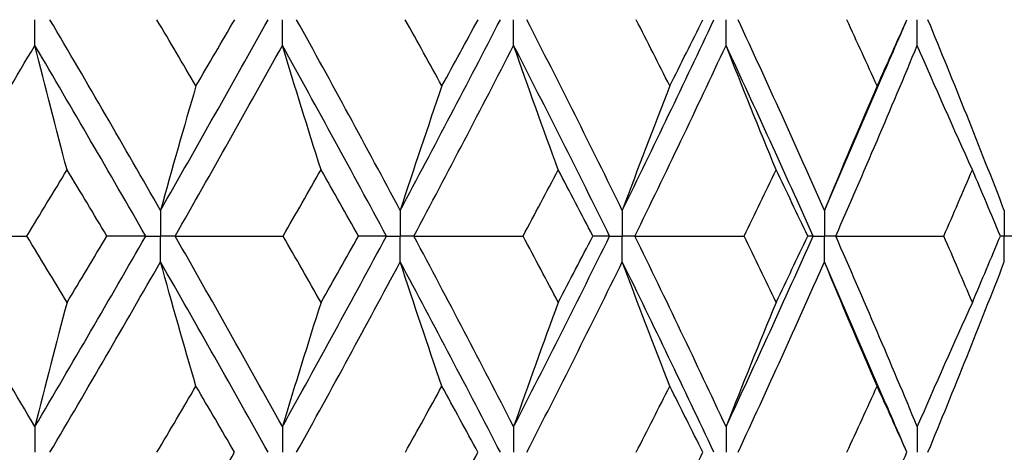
# Paper-space layout '_Right' of a CAD drawing. Header units: millimetres. Extents: x -25 to 310, y -1 to 320.
# Tile 16 of 51: x 8.63 to 15.57, y 18.67 to 21.73. Entities that reach past the tile are written whole.
import ezdxf

# ---------------------------------------------------------------- set-up
doc = ezdxf.new("R2010")
doc.units = ezdxf.units.MM

psp = doc.layouts.new('_Right')

# ---------------------------------------------------------------- linework, layer by layer
at = {"color": 7, "linetype": 'Continuous', "lineweight": 25}
for p, q in [((14.3057, 20.3811), (14.7375, 21.3842)), ((14.7397, 19.0107), (14.3057, 20.0182)), ((14.8861, 18.6747), (14.8869, 18.6748))]:
    psp.add_line(p, q, dxfattribs=at)
for points, knots in [([(8.7394, 21.5444), (8.7394, 21.5933), (8.7393, 21.6422), (8.7393, 21.6911), (8.7393, 21.7026), (8.7393, 21.7142), (8.7393, 21.7258)], [0, 0, 0, 0, 0.0001467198, 0.0001467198, 0.0001467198, 0.0001813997, 0.0001813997, 0.0001813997, 0.0001813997]), ([(10.4844, 21.5444), (10.4843, 21.5933), (10.4843, 21.6422), (10.4843, 21.6911), (10.4843, 21.7026), (10.4843, 21.7142), (10.4843, 21.7258)], [0, 0, 0, 0, 0.0001467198, 0.0001467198, 0.0001467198, 0.0001813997, 0.0001813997, 0.0001813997, 0.0001813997]), ([(12.1145, 21.5444), (12.1145, 21.5933), (12.1144, 21.6422), (12.1144, 21.6911), (12.1144, 21.7026), (12.1144, 21.7142), (12.1144, 21.7258)], [0, 0, 0, 0, 0.0001467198, 0.0001467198, 0.0001467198, 0.0001813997, 0.0001813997, 0.0001813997, 0.0001813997]), ([(13.6119, 21.5444), (13.6119, 21.5933), (13.6118, 21.6422), (13.6118, 21.6911), (13.6118, 21.7026), (13.6118, 21.7142), (13.6118, 21.7258)], [0, 0, 0, 0, 0.0001467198, 0.0001467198, 0.0001467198, 0.0001813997, 0.0001813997, 0.0001813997, 0.0001813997]), ([(14.7366, 21.3752), (14.7718, 21.458), (14.8216, 21.5747), (14.8728, 21.6912), (14.8877, 21.7251)], [0, 0, 0, 0, 0.709411, 1, 1, 1, 1]), ([(14.9602, 21.5444), (14.9601, 21.5933), (14.9601, 21.6422), (14.9601, 21.6911), (14.9601, 21.7026), (14.9601, 21.7142), (14.9601, 21.7258)], [0, 0, 0, 0, 0.0001467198, 0.0001467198, 0.0001467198, 0.0001813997, 0.0001813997, 0.0001813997, 0.0001813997]), ([(9.6251, 20.3811), (9.625, 20.3321), (9.625, 20.2832), (9.625, 20.2343), (9.625, 20.2227), (9.625, 20.2112), (9.625, 20.1996)], [0, 0, 0, 0, 0.0001467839, 0.0001467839, 0.0001467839, 0.0001814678, 0.0001814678, 0.0001814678, 0.0001814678]), ([(11.315, 20.3811), (11.3149, 20.3321), (11.3149, 20.2832), (11.3149, 20.2343), (11.3149, 20.2227), (11.3149, 20.2112), (11.3149, 20.1996)], [0, 0, 0, 0, 0.0001467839, 0.0001467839, 0.0001467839, 0.0001814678, 0.0001814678, 0.0001814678, 0.0001814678]), ([(12.8809, 20.3811), (12.8808, 20.3321), (12.8808, 20.2832), (12.8808, 20.2343), (12.8808, 20.2227), (12.8808, 20.2112), (12.8808, 20.1996)], [0, 0, 0, 0, 0.0001467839, 0.0001467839, 0.0001467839, 0.0001814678, 0.0001814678, 0.0001814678, 0.0001814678]), ([(14.3057, 20.3811), (14.3056, 20.3321), (14.3056, 20.2832), (14.3055, 20.2343), (14.3055, 20.2227), (14.3055, 20.2112), (14.3055, 20.1996)], [0, 0, 0, 0, 0.0001467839, 0.0001467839, 0.0001467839, 0.0001814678, 0.0001814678, 0.0001814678, 0.0001814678]), ([(15.5737, 20.3811), (15.5736, 20.3321), (15.5736, 20.2832), (15.5736, 20.2343), (15.5736, 20.2227), (15.5736, 20.2112), (15.5736, 20.1996)], [0, 0, 0, 0, 0.0001467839, 0.0001467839, 0.0001467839, 0.0001814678, 0.0001814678, 0.0001814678, 0.0001814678]), ([(9.5211, 20.1996), (9.5457, 20.1996), (9.5704, 20.1996), (9.595, 20.1996), (9.605, 20.1996), (9.615, 20.1996), (9.625, 20.1996)], [0, 0, 0, 0, 0.0000851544, 0.0000851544, 0.0000851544, 0.0001198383, 0.0001198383, 0.0001198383, 0.0001198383]), ([(9.6251, 20.0182), (9.625, 20.0671), (9.625, 20.116), (9.625, 20.1649), (9.625, 20.1765), (9.625, 20.188), (9.625, 20.1996)], [0, 0, 0, 0, 0.0001467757, 0.0001467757, 0.0001467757, 0.0001814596, 0.0001814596, 0.0001814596, 0.0001814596]), ([(9.7287, 20.1996), (9.7042, 20.1996), (9.6796, 20.1996), (9.655, 20.1996), (9.645, 20.1996), (9.635, 20.1996), (9.625, 20.1996)], [0, 0, 0, 0, 0.0000851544, 0.0000851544, 0.0000851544, 0.0001198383, 0.0001198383, 0.0001198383, 0.0001198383]), ([(11.2178, 20.1996), (11.2408, 20.1996), (11.2638, 20.1996), (11.2868, 20.1996), (11.2962, 20.1996), (11.3055, 20.1996), (11.3149, 20.1996)], [0, 0, 0, 0, 0.0000851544, 0.0000851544, 0.0000851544, 0.0001198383, 0.0001198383, 0.0001198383, 0.0001198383]), ([(11.315, 20.0182), (11.3149, 20.0671), (11.3149, 20.116), (11.3149, 20.1649), (11.3149, 20.1765), (11.3149, 20.188), (11.3149, 20.1996)], [0, 0, 0, 0, 0.0001467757, 0.0001467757, 0.0001467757, 0.0001814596, 0.0001814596, 0.0001814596, 0.0001814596]), ([(11.4117, 20.1996), (11.3888, 20.1996), (11.3659, 20.1996), (11.3429, 20.1996), (11.3336, 20.1996), (11.3242, 20.1996), (11.3149, 20.1996)], [0, 0, 0, 0, 0.0000851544, 0.0000851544, 0.0000851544, 0.0001198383, 0.0001198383, 0.0001198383, 0.0001198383]), ([(12.7916, 20.1996), (12.8127, 20.1996), (12.8339, 20.1996), (12.855, 20.1996), (12.8636, 20.1996), (12.8722, 20.1996), (12.8808, 20.1996)], [0, 0, 0, 0, 0.0000851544, 0.0000851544, 0.0000851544, 0.0001198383, 0.0001198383, 0.0001198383, 0.0001198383]), ([(12.8809, 20.0182), (12.8808, 20.0671), (12.8808, 20.116), (12.8808, 20.1649), (12.8808, 20.1765), (12.8808, 20.188), (12.8808, 20.1996)], [0, 0, 0, 0, 0.0001467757, 0.0001467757, 0.0001467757, 0.0001814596, 0.0001814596, 0.0001814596, 0.0001814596]), ([(12.9697, 20.1996), (12.9487, 20.1996), (12.9276, 20.1996), (12.9065, 20.1996), (12.8979, 20.1996), (12.8894, 20.1996), (12.8808, 20.1996)], [0, 0, 0, 0, 0.0000851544, 0.0000851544, 0.0000851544, 0.0001198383, 0.0001198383, 0.0001198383, 0.0001198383]), ([(14.2252, 20.1996), (14.2443, 20.1996), (14.2633, 20.1996), (14.2823, 20.1996), (14.2901, 20.1996), (14.2978, 20.1996), (14.3055, 20.1996)], [0, 0, 0, 0, 0.0000851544, 0.0000851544, 0.0000851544, 0.0001198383, 0.0001198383, 0.0001198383, 0.0001198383]), ([(14.3057, 20.0182), (14.3056, 20.0671), (14.3056, 20.116), (14.3055, 20.1649), (14.3055, 20.1765), (14.3055, 20.188), (14.3055, 20.1996)], [0, 0, 0, 0, 0.0001467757, 0.0001467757, 0.0001467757, 0.0001814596, 0.0001814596, 0.0001814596, 0.0001814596]), ([(14.3856, 20.1996), (14.3667, 20.1996), (14.3477, 20.1996), (14.3287, 20.1996), (14.321, 20.1996), (14.3133, 20.1996), (14.3055, 20.1996)], [0, 0, 0, 0, 0.0000851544, 0.0000851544, 0.0000851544, 0.0001198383, 0.0001198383, 0.0001198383, 0.0001198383]), ([(15.5737, 20.0182), (15.5736, 20.0671), (15.5736, 20.116), (15.5736, 20.1649), (15.5736, 20.1765), (15.5736, 20.188), (15.5736, 20.1996)], [0, 0, 0, 0, 0.0001467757, 0.0001467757, 0.0001467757, 0.0001814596, 0.0001814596, 0.0001814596, 0.0001814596]), ([(15.6439, 20.1996), (15.6273, 20.1996), (15.6106, 20.1996), (15.594, 20.1996), (15.5872, 20.1996), (15.5804, 20.1996), (15.5736, 20.1996)], [0, 0, 0, 0, 0.0000851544, 0.0000851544, 0.0000851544, 0.0001198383, 0.0001198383, 0.0001198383, 0.0001198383]), ([(14.8875, 18.6753), (14.8735, 18.7072), (14.8231, 18.8218), (14.7741, 18.9366), (14.7387, 19.0196)], [0, 0, 0, 0, 0.277467, 1, 1, 1, 1]), ([(8.7394, 18.8559), (8.7394, 18.807), (8.7393, 18.7582), (8.7393, 18.7093), (8.7393, 18.6978), (8.7393, 18.6862), (8.7393, 18.6747)], [0, 0, 0, 0, 0.0001465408, 0.0001465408, 0.0001465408, 0.0001812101, 0.0001812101, 0.0001812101, 0.0001812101]), ([(10.4844, 18.8559), (10.4843, 18.807), (10.4843, 18.7582), (10.4843, 18.7093), (10.4843, 18.6978), (10.4843, 18.6862), (10.4843, 18.6747)], [0, 0, 0, 0, 0.0001465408, 0.0001465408, 0.0001465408, 0.0001812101, 0.0001812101, 0.0001812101, 0.0001812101]), ([(12.1145, 18.8559), (12.1145, 18.807), (12.1144, 18.7582), (12.1144, 18.7093), (12.1144, 18.6978), (12.1144, 18.6862), (12.1144, 18.6747)], [0, 0, 0, 0, 0.0001465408, 0.0001465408, 0.0001465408, 0.0001812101, 0.0001812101, 0.0001812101, 0.0001812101]), ([(13.6119, 18.8559), (13.6119, 18.807), (13.6118, 18.7582), (13.6118, 18.7093), (13.6118, 18.6978), (13.6118, 18.6862), (13.6118, 18.6747)], [0, 0, 0, 0, 0.0001465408, 0.0001465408, 0.0001465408, 0.0001812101, 0.0001812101, 0.0001812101, 0.0001812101]), ([(14.9602, 18.8559), (14.9601, 18.807), (14.9601, 18.7582), (14.9601, 18.7093), (14.9601, 18.6978), (14.9601, 18.6862), (14.9601, 18.6747)], [0, 0, 0, 0, 0.0001465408, 0.0001465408, 0.0001465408, 0.0001812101, 0.0001812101, 0.0001812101, 0.0001812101])]:
    psp.add_open_spline(points, degree=3, knots=knots, dxfattribs=at)
for points in [[(9.6251, 20.3811), (9.3687, 20.8294), (9.1089, 21.2778), (8.846, 21.7258)], [(9.875, 21.2583), (9.7836, 21.4141), (9.6917, 21.5699), (9.5995, 21.7257)], [(9.6251, 20.3811), (9.8815, 20.8294), (10.1345, 21.2778), (10.3837, 21.7258)], [(9.875, 21.2583), (9.9664, 21.4141), (10.0574, 21.5699), (10.148, 21.7257)], [(11.315, 20.3811), (11.0755, 20.8294), (10.8319, 21.2778), (10.5847, 21.7258)], [(11.315, 20.3811), (11.5545, 20.8294), (11.79, 21.2778), (12.0211, 21.7258)], [(11.6088, 21.2583), (11.5233, 21.4141), (11.4374, 21.5699), (11.351, 21.7257)], [(11.6088, 21.2583), (11.6942, 21.4141), (11.7791, 21.5699), (11.8635, 21.7257)], [(12.8809, 20.3811), (12.6609, 20.8294), (12.4363, 21.2778), (12.2074, 21.7258)], [(12.8809, 20.3811), (13.1009, 20.8294), (13.3163, 21.2778), (13.5269, 21.7258)], [(13.2153, 21.2583), (13.1369, 21.4141), (13.0578, 21.5699), (12.9783, 21.7257)], [(13.2153, 21.2583), (13.2938, 21.4141), (13.3717, 21.5699), (13.449, 21.7257)], [(14.3057, 20.3811), (14.1076, 20.8294), (13.9044, 21.2778), (13.6964, 21.7258)], [(14.6771, 21.2583), (14.6065, 21.4141), (14.5352, 21.5699), (14.4633, 21.7257)], [(14.6771, 21.2583), (14.7478, 21.4141), (14.8178, 21.5699), (14.8871, 21.7257)], [(15.5737, 20.3811), (15.3997, 20.8294), (15.2202, 21.2778), (15.0353, 21.7258)], [(7.9391, 20.1996), (8.2088, 20.6479), (8.4757, 21.0964), (8.7394, 21.5444)], [(8.9663, 20.6673), (8.8892, 20.9578), (8.8136, 21.2502), (8.7394, 21.5444)], [(9.5211, 20.1996), (9.2638, 20.6479), (9.0031, 21.0964), (8.7394, 21.5444)], [(9.7287, 20.1996), (9.9841, 20.6479), (10.2362, 21.0964), (10.4844, 21.5444)], [(10.7566, 20.6673), (10.6641, 20.9578), (10.5734, 21.2502), (10.4844, 21.5444)], [(11.2178, 20.1996), (10.9772, 20.6479), (10.7326, 21.0964), (10.4844, 21.5444)], [(11.4117, 20.1996), (11.6501, 20.6479), (11.8845, 21.0964), (12.1145, 21.5444)], [(12.4291, 20.6673), (12.3222, 20.9578), (12.2173, 21.2502), (12.1145, 21.5444)], [(12.7916, 20.1996), (12.5703, 20.6479), (12.3445, 21.0964), (12.1145, 21.5444)], [(12.9697, 20.1996), (13.1885, 20.6479), (13.4026, 21.0964), (13.6119, 21.5444)], [(13.9654, 20.6673), (13.8452, 20.9578), (13.7274, 21.2502), (13.6119, 21.5444)], [(14.2252, 20.1996), (14.0258, 20.6479), (13.8212, 21.0964), (13.6119, 21.5444)], [(14.3856, 20.1996), (14.5823, 20.6479), (14.7739, 21.0964), (14.9602, 21.5444)], [(15.3486, 20.6673), (15.2166, 20.9578), (15.0871, 21.2502), (14.9602, 21.5444)], [(9.875, 21.2583), (9.7901, 20.9677), (9.7068, 20.6753), (9.6251, 20.3811)], [(11.6088, 21.2583), (11.5089, 20.9677), (11.411, 20.6753), (11.315, 20.3811)], [(13.2153, 21.2583), (13.1017, 20.9677), (12.9902, 20.6753), (12.8809, 20.3811)], [(14.6771, 21.2583), (14.5509, 20.9677), (14.4271, 20.6753), (14.3057, 20.3811)], [(8.6829, 20.1996), (8.7777, 20.3555), (8.8722, 20.5114), (8.9663, 20.6673)], [(9.2475, 20.1996), (9.1541, 20.3555), (9.0604, 20.5114), (8.9663, 20.6673)], [(10.4895, 20.1996), (10.579, 20.3555), (10.668, 20.5114), (10.7566, 20.6673)], [(11.021, 20.1996), (10.9333, 20.3555), (10.8452, 20.5114), (10.7566, 20.6673)], [(12.1812, 20.1996), (12.2644, 20.3555), (12.347, 20.5114), (12.4291, 20.6673)], [(12.6737, 20.1996), (12.5927, 20.3555), (12.5112, 20.5114), (12.4291, 20.6673)], [(13.7395, 20.1996), (13.8154, 20.3555), (13.8907, 20.5114), (13.9654, 20.6673)], [(14.1876, 20.1996), (14.1141, 20.3555), (14.04, 20.5114), (13.9654, 20.6673)], [(15.1473, 20.1996), (15.215, 20.3555), (15.2822, 20.5114), (15.3486, 20.6673)], [(15.5461, 20.1996), (15.4809, 20.3555), (15.4151, 20.5114), (15.3486, 20.6673)], [(8.7394, 18.8559), (8.4758, 19.303), (8.2089, 19.7512), (7.9391, 20.1996)], [(7.9391, 20.1996), (8.1864, 20.1996), (8.4344, 20.1996), (8.6829, 20.1996)], [(8.9663, 19.7322), (8.8722, 19.888), (8.7777, 20.0438), (8.6829, 20.1996)], [(8.7394, 18.8559), (9.003, 19.303), (9.2637, 19.7512), (9.5211, 20.1996)], [(8.9663, 19.7322), (9.0604, 19.888), (9.1541, 20.0438), (9.2475, 20.1996)], [(9.5211, 20.1996), (9.4319, 20.1996), (9.3407, 20.1996), (9.2475, 20.1996)], [(10.4844, 18.8559), (10.2363, 19.303), (9.9842, 19.7512), (9.7287, 20.1996)], [(9.7287, 20.1996), (9.9819, 20.1996), (10.2356, 20.1996), (10.4895, 20.1996)], [(10.4844, 18.8559), (10.7325, 19.303), (10.9771, 19.7512), (11.2178, 20.1996)], [(10.7566, 19.7322), (10.6681, 19.888), (10.579, 20.0438), (10.4895, 20.1996)], [(10.7566, 19.7322), (10.8452, 19.888), (10.9333, 20.0438), (11.021, 20.1996)], [(11.2178, 20.1996), (11.1543, 20.1996), (11.0887, 20.1996), (11.021, 20.1996)], [(12.1145, 18.8559), (11.8846, 19.303), (11.6502, 19.7512), (11.4117, 20.1996)], [(11.4117, 20.1996), (11.6681, 20.1996), (11.9246, 20.1996), (12.1812, 20.1996)], [(12.1145, 18.8559), (12.3445, 19.303), (12.5703, 19.7512), (12.7916, 20.1996)], [(12.4291, 19.7322), (12.347, 19.888), (12.2644, 20.0438), (12.1812, 20.1996)], [(12.4291, 19.7322), (12.5111, 19.888), (12.5927, 20.0438), (12.6737, 20.1996)], [(12.7916, 20.1996), (12.7544, 20.1996), (12.7152, 20.1996), (12.6737, 20.1996)], [(13.6119, 18.8559), (13.4027, 19.303), (13.1885, 19.7512), (12.9697, 20.1996)], [(12.9697, 20.1996), (13.2264, 20.1996), (13.483, 20.1996), (13.7395, 20.1996)], [(13.6119, 18.8559), (13.8211, 19.303), (14.0257, 19.7512), (14.2252, 20.1996)], [(13.9654, 19.7322), (13.8907, 19.888), (13.8154, 20.0438), (13.7395, 20.1996)], [(13.9654, 19.7322), (14.04, 19.888), (14.1141, 20.0438), (14.1876, 20.1996)], [(14.2252, 20.1996), (14.2149, 20.1996), (14.2023, 20.1996), (14.1876, 20.1996)], [(14.9602, 18.8559), (14.774, 19.303), (14.5824, 19.7512), (14.3856, 20.1996)], [(14.3856, 20.1996), (14.6398, 20.1996), (14.8937, 20.1996), (15.1473, 20.1996)], [(15.3486, 19.7322), (15.2822, 19.888), (15.215, 20.0438), (15.1473, 20.1996)], [(15.3486, 19.7322), (15.4151, 19.888), (15.4809, 20.0438), (15.5461, 20.1996)], [(8.8461, 18.6747), (9.1088, 19.1217), (9.3686, 19.5698), (9.6251, 20.0182)], [(9.875, 19.1412), (9.79, 19.4316), (9.7067, 19.724), (9.6251, 20.0182)], [(10.3836, 18.6747), (10.1345, 19.1217), (9.8815, 19.5698), (9.6251, 20.0182)], [(10.5848, 18.6747), (10.8319, 19.1217), (11.0754, 19.5698), (11.315, 20.0182)], [(11.6088, 19.1412), (11.5089, 19.4316), (11.411, 19.724), (11.315, 20.0182)], [(12.0211, 18.6747), (11.79, 19.1217), (11.5545, 19.5698), (11.315, 20.0182)], [(12.2075, 18.6747), (12.4362, 19.1217), (12.6608, 19.5698), (12.8809, 20.0182)], [(13.2153, 19.1412), (13.1016, 19.4316), (12.9902, 19.724), (12.8809, 20.0182)], [(13.5269, 18.6747), (13.3164, 19.1217), (13.1009, 19.5698), (12.8809, 20.0182)], [(13.6965, 18.6747), (13.9043, 19.1217), (14.1075, 19.5698), (14.3057, 20.0182)], [(14.6771, 19.1412), (14.5508, 19.4316), (14.427, 19.724), (14.3057, 20.0182)], [(15.0354, 18.6747), (15.2201, 19.1217), (15.3997, 19.5698), (15.5737, 20.0182)], [(8.9663, 19.7322), (8.8892, 19.4419), (8.8136, 19.1498), (8.7394, 18.8559)], [(10.7566, 19.7322), (10.6641, 19.4419), (10.5734, 19.1498), (10.4844, 18.8559)], [(12.4291, 19.7322), (12.3222, 19.4419), (12.2174, 19.1498), (12.1145, 18.8559)], [(13.9654, 19.7322), (13.8453, 19.4419), (13.7275, 19.1498), (13.6119, 18.8559)], [(15.3486, 19.7322), (15.2166, 19.4419), (15.0872, 19.1498), (14.9602, 18.8559)], [(9.5997, 18.6748), (9.6919, 18.8302), (9.7837, 18.9857), (9.875, 19.1412)], [(10.1477, 18.6748), (10.0573, 18.8302), (9.9663, 18.9857), (9.875, 19.1412)], [(11.3513, 18.6748), (11.4376, 18.8302), (11.5234, 18.9857), (11.6088, 19.1412)], [(11.8632, 18.6748), (11.7789, 18.8302), (11.6941, 18.9857), (11.6088, 19.1412)], [(12.9785, 18.6748), (13.058, 18.8302), (13.1369, 18.9857), (13.2153, 19.1412)], [(13.4487, 18.6748), (13.3715, 18.8302), (13.2937, 18.9857), (13.2153, 19.1412)], [(14.4635, 18.6748), (14.5353, 18.8302), (14.6065, 18.9857), (14.6771, 19.1412)], [(14.8869, 18.6748), (14.8176, 18.8302), (14.7477, 18.9857), (14.6771, 19.1412)], [(9.875, 18.2087), (9.9664, 18.3642), (10.0573, 18.5195), (10.1477, 18.6748)], [(11.6088, 18.2087), (11.6941, 18.3642), (11.7789, 18.5195), (11.8632, 18.6748)], [(13.2153, 18.2087), (13.2937, 18.3642), (13.3715, 18.5195), (13.4487, 18.6748)], [(14.6771, 18.2087), (14.7477, 18.3642), (14.8176, 18.5195), (14.8869, 18.6748)]]:
    psp.add_open_spline(points, degree=3, dxfattribs=at)
at = {"color": 8, "linetype": 'Continuous', "lineweight": 25}
psp.add_open_spline([(15.5736, 20.1996), (15.5668, 20.1996), (15.5576, 20.1996), (15.5484, 20.1996), (15.546, 20.1996)], degree=3, knots=[0, 0, 0, 0, 0.7411923, 1, 1, 1, 1], dxfattribs=at)

doc.saveas('drawing.dxf')
